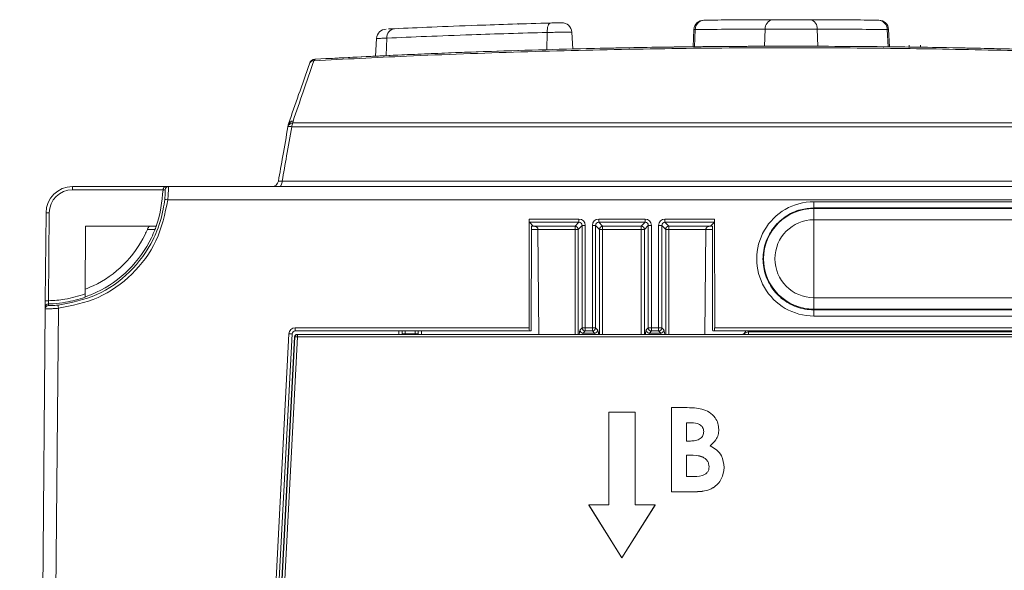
# Model space of a CAD drawing. Header units: millimetres. Extents: x 0 to 2100, y 0 to 1485.
# Tile 12 of 66: x 506 to 581, y 486 to 527. Entities that reach past the tile are written whole.
import ezdxf

# ---------------------------------------------------------------- set-up
doc = ezdxf.new("R2010")
doc.units = ezdxf.units.MM
doc.header["$LTSCALE"] = 5

msp = doc.modelspace()

# ---------------------------------------------------------------- linework, layer by layer
at = {"color": 7, "linetype": 'Continuous', "lineweight": 15}
for p, q in [((543.994, 526.917), (543.919, 526.915)), ((546.362, 526.986), (546.201, 526.982)), ((558.709, 527.211), (558.568, 527.21)), ((548.051, 525.016), (547.984, 526.3)), ((557.206, 526.494), (557.138, 525.193)), ((571.982, 525.192), (571.914, 526.494)), ((571.914, 526.494), (571.914, 526.494)), ((533.23, 525.821), (533.16, 524.482)), ((573.477, 525.173), (573.477, 525.31)), ((574.317, 525.161), (574.317, 525.317)), ((526.559, 519.286), (526.535, 519.146)), ((526.896, 519.442), (526.921, 519.582)), ((526.896, 519.442), (602.082, 519.442)), ((602.151, 519.146), (526.827, 519.146)), ((526.102, 515.047), (602.876, 515.047)), ((510.26, 514.396), (510.26, 514.634)), ((510.26, 514.634), (517.316, 514.634)), ((517.102, 514.396), (510.26, 514.396)), ((517.103, 514.4), (517.102, 514.396)), ((517.496, 514.634), (642.434, 514.634)), ((641.711, 513.643), (517.463, 513.643)), ((566.269, 513.492), (636.269, 513.492)), ((566.269, 513.018), (566.269, 513.492)), ((508.202, 506.012), (508.26, 512.651)), ((508.5, 512.651), (508.442, 506.012)), ((636.269, 513.018), (566.269, 513.018)), ((566.269, 512.986), (566.269, 513.018)), ((566.269, 512.986), (636.269, 512.986)), ((566.269, 512.129), (566.269, 512.986)), ((544.768, 512.179), (544.764, 503.979)), ((544.768, 512.179), (548.519, 512.179)), ((544.78, 511.938), (545.072, 511.646)), ((548.519, 511.938), (544.78, 511.938)), ((548.227, 511.646), (548.519, 511.938)), ((548.519, 512.179), (548.519, 511.938)), ((550.019, 512.179), (553.519, 512.179)), ((550.019, 511.938), (550.019, 512.179)), ((553.519, 511.938), (550.019, 511.938)), ((550.019, 511.938), (550.311, 511.646)), ((553.227, 511.646), (553.519, 511.938)), ((553.519, 511.938), (553.519, 512.179)), ((555.019, 512.179), (558.77, 512.179)), ((555.019, 511.938), (555.019, 512.179)), ((558.758, 511.938), (555.019, 511.938)), ((555.019, 511.938), (555.311, 511.646)), ((558.466, 511.646), (558.758, 511.938)), ((558.774, 503.979), (558.77, 512.179)), ((636.269, 512.129), (566.269, 512.129)), ((566.269, 506.242), (566.269, 512.129)), ((511.251, 511.634), (511.207, 506.524)), ((511.251, 511.634), (516.583, 511.634)), ((544.923, 503.975), (544.926, 511.396)), ((545.075, 511.634), (544.939, 511.634)), ((545.072, 511.646), (548.227, 511.646)), ((545.186, 511.634), (545.075, 511.634)), ((548.227, 511.406), (545.426, 511.406)), ((545.426, 511.396), (545.496, 503.475)), ((548.227, 511.406), (548.227, 511.646)), ((548.227, 511.406), (548.466, 511.406)), ((548.758, 511.698), (548.466, 511.406)), ((548.762, 503.969), (548.758, 511.698)), ((548.998, 511.7), (549.002, 503.972)), ((549.536, 503.972), (549.54, 511.7)), ((549.78, 511.698), (549.776, 503.969)), ((550.072, 511.406), (549.78, 511.698)), ((550.311, 511.406), (550.072, 511.406)), ((550.311, 511.646), (553.227, 511.646)), ((550.311, 511.406), (550.311, 511.646)), ((553.227, 511.406), (550.311, 511.406)), ((553.227, 511.406), (553.227, 511.646)), ((553.227, 511.406), (553.466, 511.406)), ((553.758, 511.698), (553.466, 511.406)), ((553.762, 503.969), (553.758, 511.698)), ((553.998, 511.7), (554.002, 503.972)), ((554.536, 503.972), (554.54, 511.7)), ((554.78, 511.698), (554.776, 503.969)), ((555.072, 511.406), (554.78, 511.698)), ((555.072, 511.406), (555.311, 511.406)), ((555.311, 511.646), (558.466, 511.646)), ((555.311, 511.646), (555.311, 511.406)), ((558.112, 511.406), (555.311, 511.406)), ((558.112, 511.396), (558.043, 503.475)), ((558.463, 511.634), (558.352, 511.634)), ((558.599, 511.634), (558.463, 511.634)), ((558.612, 511.396), (558.615, 503.975)), ((566.269, 506.242), (566.269, 505.384)), ((566.269, 506.242), (636.269, 506.242)), ((506.269, 284.479), (508.197, 505.413)), ((509.197, 505.442), (507.269, 284.479)), ((566.269, 505.325), (566.269, 505.384)), ((636.269, 505.384), (566.269, 505.384)), ((566.269, 505.325), (566.269, 504.86)), ((566.269, 505.325), (636.269, 505.325)), ((636.269, 504.86), (566.269, 504.86)), ((527.088, 503.979), (544.764, 503.979)), ((527.088, 503.737), (527.088, 503.979)), ((544.777, 503.737), (527.088, 503.737)), ((535.157, 503.737), (535.161, 503.518)), ((535.401, 503.509), (535.393, 503.737)), ((536.137, 503.509), (536.145, 503.737)), ((536.377, 503.518), (536.381, 503.737)), ((544.91, 503.737), (544.777, 503.737)), ((548.604, 503.811), (548.762, 503.969)), ((549.002, 503.73), (548.843, 503.571)), ((549.002, 503.972), (549.536, 503.972)), ((549.002, 503.73), (549.002, 503.972)), ((549.536, 503.73), (549.002, 503.73)), ((549.536, 503.73), (549.536, 503.972)), ((549.695, 503.571), (549.536, 503.73)), ((549.776, 503.969), (549.934, 503.811)), ((553.604, 503.811), (553.762, 503.969)), ((554.002, 503.73), (553.843, 503.571)), ((554.002, 503.972), (554.536, 503.972)), ((554.002, 503.972), (554.002, 503.73)), ((554.536, 503.73), (554.002, 503.73)), ((554.536, 503.972), (554.536, 503.73)), ((554.695, 503.571), (554.536, 503.73)), ((554.776, 503.969), (554.934, 503.811)), ((558.628, 503.737), (558.761, 503.737)), ((669.777, 503.737), (558.761, 503.737)), ((558.774, 503.979), (669.764, 503.979)), ((561.045, 503.575), (561.139, 503.737)), ((561.125, 503.737), (561.104, 503.699)), ((561.33, 503.475), (561.33, 503.671)), ((561.33, 503.671), (667.208, 503.671)), ((525.585, 483.979), (526.609, 503.524)), ((526.849, 503.509), (525.824, 483.964)), ((526.011, 483.665), (527.041, 503.285)), ((526.036, 483.665), (527.064, 503.285)), ((527.264, 503.277), (526.216, 483.277)), ((527.064, 503.285), (527.041, 503.285)), ((527.241, 503.475), (527.264, 503.475)), ((527.264, 503.475), (527.264, 503.277)), ((527.264, 503.475), (701.274, 503.475)), ((701.274, 503.277), (527.264, 503.277)), ((535.161, 503.475), (535.161, 503.518)), ((536.137, 503.509), (535.401, 503.509)), ((536.377, 503.518), (536.377, 503.475)), ((548.843, 503.571), (549.695, 503.571)), ((553.843, 503.571), (554.695, 503.571)), ((561.032, 503.575), (561.045, 503.575)), ((555.502, 491.593), (555.502, 497.942)), ((555.502, 497.942), (556.519, 497.942)), ((550.769, 497.591), (550.769, 490.591)), ((552.769, 497.591), (550.769, 497.591)), ((552.769, 490.591), (552.769, 497.591)), ((556.999, 496.803), (556.641, 496.803)), ((556.641, 496.803), (556.641, 495.419)), ((556.999, 496.799), (556.641, 496.799)), ((556.999, 496.803), (556.999, 496.799)), ((559.084, 496.286), (559.084, 496.283)), ((556.641, 495.419), (556.944, 495.419)), ((556.914, 494.36), (556.641, 494.36)), ((556.641, 494.36), (556.641, 492.732)), ((556.914, 494.357), (556.641, 494.357)), ((556.914, 494.36), (556.914, 494.357)), ((559.491, 493.431), (559.491, 493.427)), ((556.641, 492.732), (556.97, 492.732)), ((557.288, 491.593), (555.502, 491.593)), ((555.502, 491.593), (555.502, 491.589)), ((557.288, 491.589), (555.502, 491.589)), ((557.288, 491.593), (557.288, 491.589)), ((549.269, 490.591), (551.769, 486.591)), ((550.769, 490.591), (549.269, 490.591)), ((549.269, 490.591), (549.269, 490.587)), ((549.269, 490.587), (551.769, 486.588)), ((551.769, 486.591), (554.269, 490.591)), ((551.769, 486.588), (554.269, 490.587)), ((554.269, 490.591), (552.769, 490.591)), ((554.269, 490.591), (554.269, 490.587)), ((551.769, 486.591), (551.769, 486.588))]:
    msp.add_line(p, q, dxfattribs=at)
at = {"color": 8, "linetype": 'Continuous', "lineweight": 15}
for p, q in [((546.115, 526.276), (546.091, 524.965)), ((557.306, 526.493), (557.243, 525.194)), ((562.595, 526.524), (562.546, 525.231)), ((566.524, 526.524), (566.574, 525.231)), ((571.813, 526.493), (571.877, 525.193)), ((534.012, 525.847), (533.956, 524.521)), ((516.494, 511.396), (515.913, 511.396)), ((545.423, 511.396), (544.926, 511.396)), ((548.227, 503.475), (548.227, 511.406)), ((548.466, 511.406), (548.466, 503.475)), ((550.072, 503.475), (550.072, 511.406)), ((550.311, 511.406), (550.311, 503.475)), ((553.227, 503.475), (553.227, 511.406)), ((553.466, 511.406), (553.466, 503.475)), ((555.072, 503.475), (555.072, 511.406)), ((555.311, 511.406), (555.311, 503.475)), ((558.612, 511.396), (558.115, 511.396)), ((534.921, 503.475), (534.917, 503.737)), ((536.621, 503.737), (536.617, 503.475)), ((561.368, 503.737), (561.33, 503.671)), ((535.401, 503.509), (535.401, 503.475)), ((536.137, 503.475), (536.137, 503.509))]:
    msp.add_line(p, q, dxfattribs=at)
at = {"color": 7, "linetype": 'Continuous', "lineweight": 15, "flags": 128}
for points in [[(546.36, 526.986), (546.311, 526.972), (546.264, 526.931), (546.222, 526.866), (546.185, 526.778), (546.154, 526.671), (546.132, 526.549), (546.119, 526.416), (546.115, 526.276)], [(525.899, 514.634), (525.935, 514.641), (525.97, 514.664), (526.002, 514.701), (526.031, 514.751), (526.057, 514.812), (526.077, 514.884), (526.093, 514.963), (526.102, 515.047)]]:
    msp.add_lwpolyline(points, dxfattribs=at)
at = {"color": 7, "linetype": 'Continuous', "lineweight": 15}
for centre, radius, start, end in [((547.235, 526.26), 0.75, 3.19021, 91.50513), ((557.955, 526.454), 0.75, 90.56811, 176.71711), ((557.955, 526.454), 0.75, 90.57247, 176.85779), ((558.026, 526.485), 0.72, 92.65423, 179.31252), ((563.253, 526.585), 0.66, 99.90704, 185.24497), ((565.867, 526.585), 0.66, 354.75503, 80.09296), ((571.093, 526.485), 0.72, 0.68748, 87.34577), ((571.165, 526.454), 0.75, 3.0877, 89.42821), ((571.165, 526.454), 0.75, 3.18844, 89.43189), ((533.979, 525.779), 0.75, 92.64915, 176.60154), ((534.685, 525.891), 0.674, 98.68014, 183.68352), ((528.625, 523.753), 0.5, 93.13307, 160.93665), ((528.489, 523.769), 0.367, 89.4592, 156.37928), ((528.641, 524.107), 0.151, 106.36869, 168.97134), ((526.92, 519.044), 0.398, 93.39584, 165.23021), ((526.945, 519.184), 0.398, 93.41511, 165.2344), ((527.052, 519.199), 0.5, 160.93665, 170), ((526.915, 519.215), 0.367, 89.1573, 156.31926), ((527.665, 519.105), 0.839, 156.33843, 177.23768), ((526.681, 518.603), 0.562, 74.92846, 105.07154), ((525.319, 515.134), 0.5, 270, 350), ((510.26, 512.634), 2, 90, 179.5), ((510.26, 512.636), 1.76, 90, 179.5), ((517.496, 514.394), 0.24, 90.01872, 178.52974), ((516.647, 506.642), 7.048, 83.3506, 85.29991), ((508.38, 505.775), 6.877, 89.0002, 90.9998), ((566.269, 509.185), 3.801, 90, 270), ((566.269, 509.185), 2.943, 90, 270), ((545.186, 511.394), 0.24, 0.5, 2.92539), ((548.226, 511.405), 0.24, 0.1836, 89.8164), ((548.946, 503.966), 7.734, 89.61287, 91.38846), ((549.592, 503.966), 7.734, 88.61154, 90.38713), ((550.312, 511.405), 0.24, 90.1836, 179.8164), ((553.226, 511.405), 0.24, 0.1836, 89.8164), ((553.946, 503.966), 7.734, 89.61287, 91.38846), ((554.592, 503.966), 7.734, 88.61154, 90.38713), ((555.312, 511.405), 0.24, 90.1836, 179.8164), ((558.352, 511.394), 0.24, 177.07461, 179.5), ((508.322, 499.137), 6.877, 89.0002, 90.9998), ((508.437, 505.411), 0.24, 90.97279, 179.4839), ((508.437, 505.536), 0.239, 90.84778, 179.3539), ((440.32, 498.61), 69.215, 5.66471, 5.86165), ((527.088, 503.499), 0.48, 90, 177), ((527.088, 503.497), 0.24, 90, 177), ((548.844, 503.812), 0.24, 180.1836, 269.8164), ((548.949, 496.237), 7.734, 89.61287, 91.38846), ((549.002, 503.97), 0.24, 180.1836, 269.8164), ((549.589, 496.237), 7.734, 88.61154, 90.38713), ((549.536, 503.97), 0.24, 270.1836, 359.8164), ((549.694, 503.812), 0.24, 270.1836, 359.8164), ((553.844, 503.812), 0.24, 180.1836, 269.8164), ((553.949, 496.237), 7.734, 89.61287, 91.38846), ((554.002, 503.97), 0.24, 180.1836, 269.8164), ((554.589, 496.237), 7.734, 88.61154, 90.38713), ((554.536, 503.97), 0.24, 270.1836, 359.8164), ((554.694, 503.812), 0.24, 270.1836, 359.8164), ((526.308, 496.639), 6.891, 85.50265, 87.49922), ((527.241, 503.275), 0.2, 90, 176.99608), ((527.264, 503.275), 0.2, 90.00091, 176.99702), ((526.909, 497.44), 5.847, 86.51588, 88.47494), ((535.321, 504.663), 1.156, 262.04161, 273.96204), ((536.217, 504.663), 1.156, 266.03796, 277.95839), ((560.872, 503.675), 0.2, 270.00014, 329.99892)]:
    msp.add_arc(centre, radius, start, end, dxfattribs=at)
for centre, major_axis, ratio, start_param, end_param in [((566.269, 509.176), (0, 4.316), 0.999995, 0, 3.141593), ((544.78, 512.177), (0, 0.24), 0.052408, 1.56207, 3.089233), ((548.517, 511.699), (0.372, 0.305), 0.997676, 5.598024, 7.166081), ((548.517, 511.697), (0.181, 0.16), 0.992692, 5.561648, 7.129705), ((550.021, 511.699), (0.372, -0.305), 0.997676, 2.258697, 3.826754), ((550.021, 511.697), (0.181, -0.16), 0.992692, 2.295073, 3.86313), ((553.517, 511.699), (0.372, 0.305), 0.997676, 5.598024, 7.166081), ((553.517, 511.697), (0.181, 0.16), 0.992692, 5.561648, 7.129705), ((555.021, 511.699), (0.372, -0.305), 0.997676, 2.258697, 3.826754), ((555.021, 511.697), (0.181, -0.16), 0.992692, 2.295073, 3.86313), ((558.758, 512.177), (0, 0.24), 0.052408, 3.193953, 4.721116), ((544.939, 511.394), (0, 0.24), 0.052408, 0, 1.56207), ((545.071, 511.406), (0, 0.24), 0.052408, 5.962325, 6.230825), ((558.467, 511.406), (0, 0.24), 0.052408, 0.05236, 0.32086), ((558.599, 511.394), (0, 0.24), 0.052408, 4.721116, 6.283185), ((544.777, 503.977), (0, 0.24), 0.052408, 1.56207, 3.141593), ((544.91, 503.977), (0, 0.24), 0.052408, 3.141593, 4.703662), ((558.628, 503.977), (0, 0.24), 0.052408, 1.579523, 3.141593), ((558.761, 503.977), (0, 0.24), 0.052408, 3.141593, 4.721116), ((561.104, 503.697), (0.198, 0.343), 0.002201, 1.566985, 1.936883), ((561.334, 503.675), (0.289, 0.1), 0.006478, 3.138476, 4.696183), ((560.86, 503.675), (0, 0.2), 0.991361, 3.141593, 3.511464)]:
    msp.add_ellipse(centre, major_axis=major_axis, ratio=ratio, start_param=start_param, end_param=end_param, dxfattribs=at)
at = {"color": 8, "linetype": 'Continuous', "lineweight": 15}
for centre, major_axis, ratio, start_param, end_param in [((548.612, 500.575), (0, 3.24), 0.052408, 0.05236, 0.462663), ((549.926, 500.575), (0, 3.24), 0.052408, 5.820523, 6.230825), ((553.612, 500.575), (0, 3.24), 0.052408, 0.05236, 0.462663), ((554.926, 500.575), (0, 3.24), 0.052408, 5.820523, 6.230825), ((548.852, 500.575), (0, 3), 0.0566, 0.05236, 0.259741), ((549.686, 500.575), (0, 3), 0.0566, 6.023445, 6.230825), ((553.852, 500.575), (0, 3), 0.0566, 0.05236, 0.259741), ((554.686, 500.575), (0, 3), 0.0566, 6.023445, 6.230825)]:
    msp.add_ellipse(centre, major_axis=major_axis, ratio=ratio, start_param=start_param, end_param=end_param, dxfattribs=at)
at = {"color": 7, "linetype": 'Continuous', "lineweight": 15}
for points, knots in [([(534.583, 526.557), (535.488, 526.598), (537.324, 526.679), (540.426, 526.799), (543.468, 526.903), (545.392, 526.959), (546.36, 526.986)], [0, 0, 0, 0, 0.287487, 0.583318, 0.790149, 1, 1, 1, 1]), ([(543.919, 526.915), (543.905, 526.914), (543.89, 526.914), (543.896, 526.914), (543.901, 526.914), (543.909, 526.914), (543.925, 526.914), (543.948, 526.915), (543.965, 526.911), (543.972, 526.909)], [0, 0, 0, 0, 0.809349, 0.878816, 0.90493, 0.915444, 0.929429, 0.972494, 1, 1, 1, 1]), ([(546.36, 526.986), (546.429, 526.988), (546.567, 526.992), (546.782, 526.998), (546.974, 527.003), (547.12, 527.007), (547.206, 527.009), (547.207, 527.009), (547.208, 527.009)], [0, 0, 0, 0, 0.17446, 0.348924, 0.523347, 0.697666, 0.871862, 1, 1, 1, 1]), ([(557.955, 527.204), (557.953, 527.204), (557.945, 527.204), (557.973, 527.204), (557.993, 527.204)], [0, 0, 0, 0, 0.294891, 1, 1, 1, 1]), ([(557.993, 527.204), (558.652, 527.211), (559.993, 527.224), (562.078, 527.231), (563.139, 527.235)], [0, 0, 0, 0, 0.49139, 1, 1, 1, 1]), ([(563.139, 527.235), (563.305, 527.236), (563.637, 527.236), (564.283, 527.237), (564.945, 527.237), (565.544, 527.236), (565.844, 527.235), (565.98, 527.235)], [0, 0, 0, 0, 0.206679, 0.413421, 0.620193, 0.82694, 1, 1, 1, 1]), ([(565.98, 527.235), (567.007, 527.231), (569.096, 527.224), (570.442, 527.211), (571.127, 527.204)], [0, 0, 0, 0, 0.491396, 1, 1, 1, 1]), ([(571.118, 527.204), (571.11, 527.204), (571.097, 527.204), (571.07, 527.205), (571.059, 527.205)], [0, 0, 0, 0, 0.594737, 1, 1, 1, 1]), ([(571.127, 527.204), (571.152, 527.204), (571.18, 527.204), (571.17, 527.204), (571.168, 527.204)], [0, 0, 0, 0, 0.888807, 1, 1, 1, 1]), ([(546.115, 526.276), (545.134, 526.248), (543.157, 526.193), (540.065, 526.09), (536.86, 525.97), (534.97, 525.889), (534.012, 525.847)], [0, 0, 0, 0, 0.206794, 0.416612, 0.704136, 1, 1, 1, 1]), ([(534.121, 526.536), (534.138, 526.537), (534.203, 526.54), (534.421, 526.55), (534.583, 526.557)], [0, 0, 0, 0, 0.253956, 1, 1, 1, 1]), ([(562.595, 526.524), (561.54, 526.521), (559.392, 526.513), (558.009, 526.5), (557.306, 526.493)], [0, 0, 0, 0, 0.491403, 1, 1, 1, 1]), ([(566.524, 526.524), (566.335, 526.525), (565.92, 526.525), (565.093, 526.526), (564.177, 526.526), (563.284, 526.525), (562.825, 526.525), (562.595, 526.524)], [0, 0, 0, 0, 0.173099, 0.379832, 0.586561, 0.793281, 1, 1, 1, 1]), ([(571.813, 526.493), (571.136, 526.5), (569.758, 526.513), (567.615, 526.521), (566.524, 526.524)], [0, 0, 0, 0, 0.4914, 1, 1, 1, 1]), ([(528.598, 524.252), (530.912, 524.372), (535.919, 524.631), (543.872, 524.927), (552.44, 525.143), (561.195, 525.245), (569.674, 525.231), (577.725, 525.115), (585.368, 524.916), (592.963, 524.634), (597.908, 524.38), (600.38, 524.252)], [0, 0, 0, 0, 0.100525, 0.217519, 0.334515, 0.455182, 0.57585, 0.680579, 0.785309, 0.892655, 1, 1, 1, 1]), ([(596.327, 524.451), (594.861, 524.524), (590.827, 524.724), (583.947, 524.96), (575.75, 525.156), (567.479, 525.245), (559.249, 525.23), (551.074, 525.114), (542.901, 524.895), (535.639, 524.615), (531.198, 524.388), (529.389, 524.296)], [0, 0, 0, 0, 0.068218, 0.187631, 0.309635, 0.432536, 0.551133, 0.670556, 0.792582, 0.915503, 1, 1, 1, 1]), ([(566.511, 525.231), (566.546, 525.231), (566.616, 525.231), (566.747, 525.23), (566.843, 525.23), (566.901, 525.23)], [0, 0, 0, 0, 0.282995, 0.565759, 1, 1, 1, 1]), ([(566.511, 525.231), (566.511, 525.231), (566.522, 525.231), (566.558, 525.231), (566.6, 525.231), (566.628, 525.231)], [0, 0, 0, 0, 0.004047, 0.35538, 1, 1, 1, 1]), ([(600.486, 524.136), (599.286, 524.2), (595.68, 524.39), (589.486, 524.658), (581.85, 524.904), (575.342, 525.037), (569.969, 525.098), (564.347, 525.128), (557.123, 525.095), (548.422, 524.941), (541.203, 524.717), (534.532, 524.448), (530.812, 524.256), (528.492, 524.136)], [0, 0, 0, 0, 0.052168, 0.156882, 0.262903, 0.370254, 0.424151, 0.482389, 0.599377, 0.718174, 0.838832, 0.899479, 1, 1, 1, 1]), ([(526.579, 519.362), (526.834, 520.101), (527.359, 521.62), (527.884, 523.137), (528.153, 523.916)], [0, 0, 0, 0, 0.486671, 1, 1, 1, 1]), ([(528.492, 524.136), (528.223, 523.357), (527.7, 521.839), (527.176, 520.321), (526.921, 519.582)], [0, 0, 0, 0, 0.51333, 1, 1, 1, 1]), ([(525.812, 515.047), (525.923, 515.68), (526.164, 517.046), (526.405, 518.412), (526.535, 519.146)], [0, 0, 0, 0, 0.462996, 1, 1, 1, 1]), ([(526.827, 519.146), (526.697, 518.412), (526.455, 517.046), (526.214, 515.68), (526.102, 515.047)], [0, 0, 0, 0, 0.537004, 1, 1, 1, 1]), ([(526.102, 515.047), (526.053, 515.042), (525.955, 515.032), (525.855, 515.03), (525.814, 515.037), (525.812, 515.045), (525.812, 515.047)], [0, 0, 0, 0, 0.295264, 0.587842, 0.879721, 1, 1, 1, 1]), ([(516.583, 511.634), (516.592, 511.66), (516.908, 512.542), (517.007, 513.483), (517.102, 514.396)], [0, 0, 0, 0, 0.029176, 1, 1, 1, 1]), ([(517.103, 514.4), (517.105, 514.422), (517.109, 514.467), (517.137, 514.531), (517.186, 514.591), (517.249, 514.626), (517.296, 514.634), (517.315, 514.634), (517.316, 514.634)], [0, 0, 0, 0, 0.153787, 0.306893, 0.518111, 0.795909, 0.992849, 1, 1, 1, 1]), ([(517.256, 514.4), (517.249, 514.4), (517.221, 514.4), (517.162, 514.4), (517.103, 514.4), (517.103, 514.4)], [0, 0, 0, 0, 0.234415, 0.999982, 1, 1, 1, 1]), ([(517.224, 513.666), (517.23, 513.72), (517.244, 513.856), (517.258, 514.062), (517.265, 514.249), (517.264, 514.376), (517.259, 514.392), (517.256, 514.4)], [0, 0, 0, 0, 0.13888, 0.35217, 0.566824, 0.783036, 1, 1, 1, 1]), ([(517.316, 514.634), (517.338, 514.634), (517.381, 514.634), (517.415, 514.634), (517.445, 514.634), (517.472, 514.634), (517.488, 514.634), (517.496, 514.634)], [0, 0, 0, 0, 0.24972, 0.499441, 0.499552, 0.749161, 1, 1, 1, 1]), ([(517.496, 514.634), (517.499, 514.623), (517.504, 514.601), (517.505, 514.429), (517.497, 514.177), (517.483, 513.898), (517.468, 513.715), (517.463, 513.643)], [0, 0, 0, 0, 0.215298, 0.430644, 0.645594, 0.860127, 1, 1, 1, 1]), ([(509.173, 505.679), (510.17, 505.879), (512.164, 506.279), (514.689, 508.089), (515.995, 509.875), (516.752, 511.52), (517.073, 512.535), (517.191, 513.42), (517.224, 513.666)], [0, 0, 0, 0, 0.247213, 0.494425, 0.741641, 0.780929, 0.938933, 1, 1, 1, 1]), ([(517.463, 513.643), (517.237, 512.578), (516.793, 510.49), (514.848, 507.919), (512.271, 506.057), (510.222, 505.647), (509.197, 505.442)], [0, 0, 0, 0, 0.257615, 0.505079, 0.752539, 1, 1, 1, 1]), ([(566.269, 513.018), (565.932, 512.992), (565.163, 512.932), (564.054, 512.401), (563.109, 511.492), (562.519, 510.314), (562.353, 509.008), (562.627, 507.721), (563.313, 506.596), (564.331, 505.768), (565.378, 505.374), (566.039, 505.338), (566.269, 505.325)], [0, 0, 0, 0, 0.0838477, 0.191192, 0.2985367, 0.4058865, 0.5132416, 0.6205999, 0.7279579, 0.8353121, 0.9426608, 1, 1, 1, 1]), ([(511.205, 506.297), (511.497, 506.41), (512.71, 506.882), (514.61, 508.247), (515.934, 510.066), (516.406, 511.187), (516.494, 511.396)], [0, 0, 0, 0, 0.124354, 0.517043, 0.909735, 1, 1, 1, 1]), ([(511.21, 506.886), (511.418, 506.97), (512.487, 507.405), (514.221, 508.639), (515.421, 510.29), (515.856, 511.267), (515.913, 511.396)], [0, 0, 0, 0, 0.1009692, 0.5188336, 0.9366991, 1, 1, 1, 1]), ([(515.913, 511.396), (515.926, 511.426), (515.953, 511.485), (515.996, 511.561), (516.035, 511.615), (516.058, 511.633), (516.067, 511.634), (516.069, 511.634)], [0, 0, 0, 0, 0.2397768, 0.4793277, 0.7230954, 0.9562203, 1, 1, 1, 1]), ([(516.554, 511.634), (516.556, 511.632), (516.561, 511.627), (516.556, 511.591), (516.543, 511.537), (516.522, 511.469), (516.503, 511.42), (516.494, 511.396)], [0, 0, 0, 0, 0.197149, 0.394366, 0.591066, 0.794994, 1, 1, 1, 1]), ([(545.426, 511.406), (545.424, 511.425), (545.419, 511.467), (545.389, 511.529), (545.337, 511.587), (545.277, 511.619), (545.223, 511.632), (545.196, 511.633), (545.186, 511.634)], [0, 0, 0, 0, 0.14173, 0.309081, 0.52846, 0.804226, 0.925697, 1, 1, 1, 1]), ([(558.352, 511.634), (558.342, 511.634), (558.32, 511.633), (558.267, 511.622), (558.207, 511.592), (558.153, 511.534), (558.121, 511.471), (558.115, 511.428), (558.112, 511.406)], [0, 0, 0, 0, 0.068201, 0.163055, 0.451741, 0.68026, 0.839712, 1, 1, 1, 1]), ([(508.202, 506.012), (508.202, 505.995), (508.201, 505.923), (508.2, 505.801), (508.199, 505.668), (508.198, 505.571), (508.198, 505.55), (508.198, 505.539)], [0, 0, 0, 0, 0.075903, 0.30701, 0.538035, 0.769017, 1, 1, 1, 1]), ([(511.205, 506.272), (510.716, 506.128), (509.931, 505.895), (508.992, 505.793), (508.558, 505.78), (508.434, 505.776)], [0, 0, 0, 0, 0.539351, 0.867851, 1, 1, 1, 1]), ([(508.434, 505.776), (508.434, 505.781), (508.434, 505.792), (508.436, 505.84), (508.438, 505.907), (508.44, 505.968), (508.442, 506.004), (508.442, 506.012)], [0, 0, 0, 0, 0.230867, 0.461792, 0.692845, 0.924054, 1, 1, 1, 1]), ([(508.442, 506.012), (508.861, 506.036), (509.803, 506.088), (510.705, 506.369), (511.207, 506.524)], [0, 0, 0, 0, 0.444121, 1, 1, 1, 1]), ([(511.207, 506.524), (511.206, 506.494), (511.206, 506.434), (511.205, 506.354), (511.205, 506.297), (511.205, 506.277), (511.205, 506.273), (511.205, 506.272)], [0, 0, 0, 0, 0.250026, 0.500342, 0.741803, 0.968374, 1, 1, 1, 1]), ([(508.197, 505.413), (508.197, 505.426), (508.197, 505.452), (508.198, 505.51), (508.198, 505.539)], [0, 0, 0, 0, 0.499707, 1, 1, 1, 1]), ([(509.197, 505.442), (509.085, 505.435), (508.861, 505.42), (508.562, 505.408), (508.336, 505.405), (508.214, 505.407), (508.202, 505.411), (508.197, 505.413)], [0, 0, 0, 0, 0.214214, 0.428728, 0.64238, 0.855823, 1, 1, 1, 1]), ([(508.434, 505.776), (508.434, 505.76), (508.433, 505.7), (508.433, 505.672), (508.433, 505.651)], [0, 0, 0, 0, 0.262494, 1, 1, 1, 1]), ([(508.433, 505.651), (508.436, 505.649), (508.446, 505.645), (508.535, 505.642), (508.702, 505.645), (508.924, 505.656), (509.09, 505.671), (509.173, 505.679)], [0, 0, 0, 0, 0.145359, 0.360009, 0.573765, 0.787291, 1, 1, 1, 1]), ([(560.931, 503.488), (560.941, 503.493), (560.961, 503.501), (561.001, 503.53), (561.022, 503.56), (561.032, 503.575)], [0, 0, 0, 0, 0.329376, 0.6596156, 1, 1, 1, 1]), ([(556.519, 497.942), (556.763, 497.942), (557.198, 497.942), (557.626, 497.864), (557.814, 497.829)], [0, 0, 0, 0, 0.560274, 1, 1, 1, 1]), ([(557.814, 497.829), (558.006, 497.763), (558.39, 497.631), (558.803, 497.23), (559.048, 496.763), (559.072, 496.445), (559.084, 496.286)], [0, 0, 0, 0, 0.280128, 0.559802, 0.779794, 1, 1, 1, 1]), ([(557.944, 496.134), (557.93, 496.244), (557.91, 496.409), (557.769, 496.581), (557.503, 496.774), (557.223, 496.79), (556.999, 496.803)], [0, 0, 0, 0, 0.249584, 0.375361, 0.501266, 1, 1, 1, 1]), ([(557.944, 496.13), (557.93, 496.24), (557.91, 496.406), (557.769, 496.578), (557.503, 496.771), (557.223, 496.787), (556.999, 496.799)], [0, 0, 0, 0, 0.249584, 0.375361, 0.501266, 1, 1, 1, 1]), ([(559.084, 496.286), (559.074, 496.151), (559.056, 495.881), (558.853, 495.43), (558.587, 495.202), (558.425, 495.063)], [0, 0, 0, 0, 0.280305, 0.560457, 1, 1, 1, 1]), ([(559.084, 496.283), (559.074, 496.148), (559.056, 495.878), (558.853, 495.427), (558.587, 495.198), (558.425, 495.059)], [0, 0, 0, 0, 0.280305, 0.560457, 1, 1, 1, 1]), ([(556.944, 495.419), (557.074, 495.424), (557.333, 495.433), (557.68, 495.562), (557.913, 495.825), (557.934, 496.031), (557.944, 496.134)], [0, 0, 0, 0, 0.28109, 0.560548, 0.780097, 1, 1, 1, 1]), ([(558.425, 495.063), (558.594, 494.969), (558.931, 494.781), (559.396, 494.239), (559.455, 493.737), (559.491, 493.431)], [0, 0, 0, 0, 0.281283, 0.5617, 1, 1, 1, 1]), ([(558.351, 493.475), (558.346, 493.555), (558.335, 493.714), (558.229, 493.933), (558.06, 494.104), (557.644, 494.344), (557.238, 494.353), (556.914, 494.36)], [0, 0, 0, 0, 0.125208, 0.250275, 0.3755, 0.500774, 1, 1, 1, 1]), ([(558.351, 493.472), (558.346, 493.551), (558.335, 493.71), (558.229, 493.929), (558.06, 494.101), (557.644, 494.34), (557.238, 494.349), (556.914, 494.357)], [0, 0, 0, 0, 0.125208, 0.2502754, 0.3754996, 0.5007736, 1, 1, 1, 1]), ([(556.97, 492.732), (557.269, 492.735), (557.642, 492.739), (558.06, 492.902), (558.23, 493.051), (558.336, 493.253), (558.346, 493.401), (558.351, 493.475)], [0, 0, 0, 0, 0.500037, 0.625162, 0.750129, 0.874962, 1, 1, 1, 1]), ([(559.491, 493.431), (559.447, 493.129), (559.359, 492.525), (558.745, 491.876), (558.001, 491.614), (557.526, 491.6), (557.288, 491.593)], [0, 0, 0, 0, 0.279212, 0.558481, 0.778693, 1, 1, 1, 1]), ([(559.491, 493.427), (559.447, 493.125), (559.359, 492.521), (558.745, 491.873), (558.001, 491.611), (557.526, 491.596), (557.288, 491.589)], [0, 0, 0, 0, 0.279212, 0.558481, 0.778693, 1, 1, 1, 1])]:
    msp.add_open_spline(points, degree=3, knots=knots, dxfattribs=at)
at = {"color": 8, "linetype": 'Continuous', "lineweight": 15}
for points, knots in [([(547.968, 526.299), (547.966, 526.299), (547.962, 526.299), (547.775, 526.296), (547.457, 526.293), (547.038, 526.287), (546.567, 526.282), (546.266, 526.278), (546.115, 526.276)], [0, 0, 0, 0, 0.126719, 0.301391, 0.476088, 0.650775, 0.82541, 1, 1, 1, 1]), ([(557.306, 526.493), (557.263, 526.493), (557.201, 526.493), (557.218, 526.493), (557.223, 526.493)], [0, 0, 0, 0, 0.700521, 1, 1, 1, 1]), ([(571.904, 526.493), (571.907, 526.493), (571.932, 526.493), (571.869, 526.493), (571.813, 526.493)], [0, 0, 0, 0, 0.123407, 1, 1, 1, 1]), ([(534.012, 525.847), (533.837, 525.841), (533.429, 525.826), (533.175, 525.816), (533.248, 525.819), (533.256, 525.819)], [0, 0, 0, 0, 0.399067, 0.932524, 1, 1, 1, 1])]:
    msp.add_open_spline(points, degree=3, knots=knots, dxfattribs=at)

doc.saveas('drawing.dxf')
